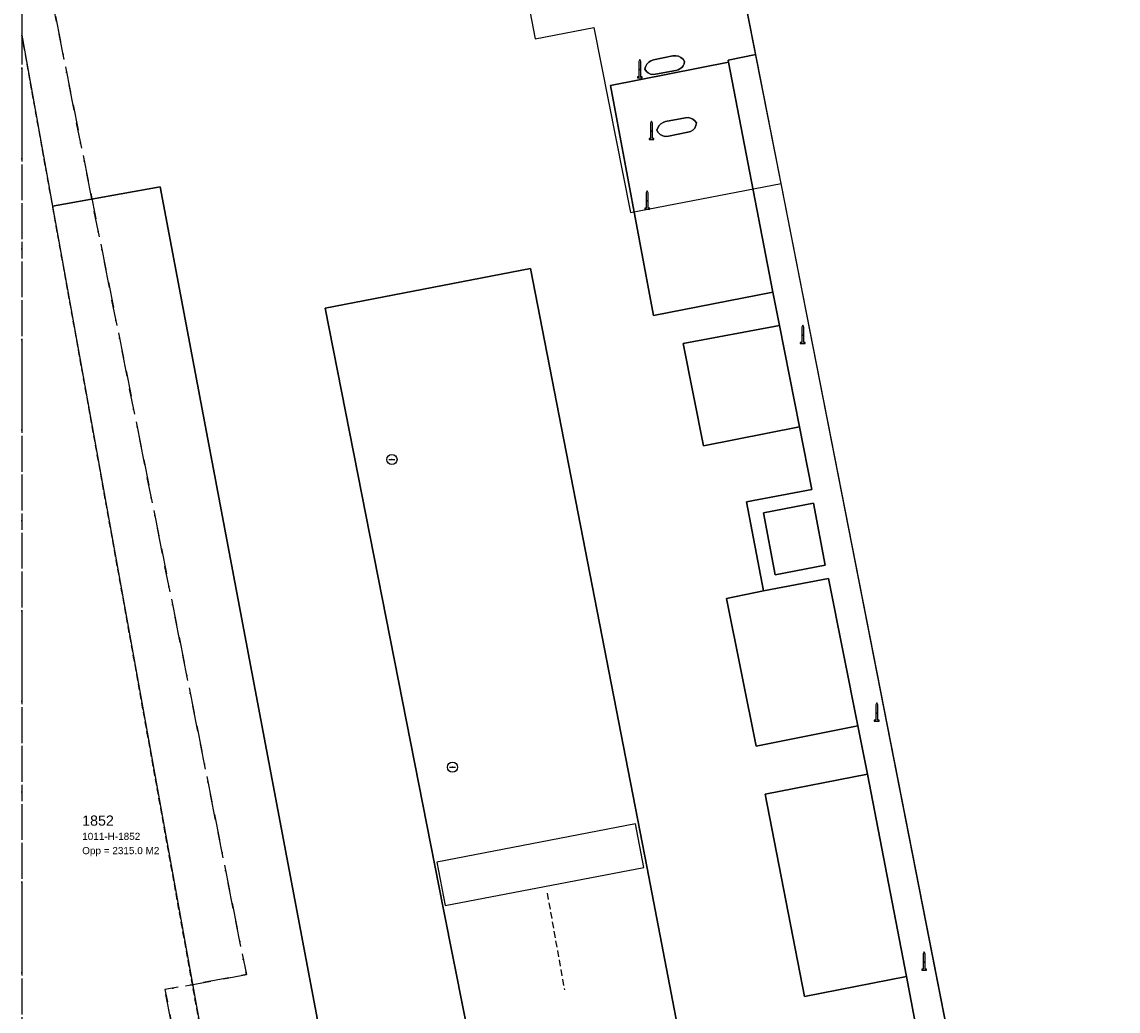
# Model space of a CAD drawing. Header units: millimetres. Extents: x 164728506 to 164943506, y 402859234 to 403059398.
# Tile 4 of 14: x 164728506 to 164782372, y 402985508 to 403034118. Entities that reach past the tile are written whole.
import ezdxf

# ---------------------------------------------------------------- set-up
doc = ezdxf.new("R2010")
doc.units = ezdxf.units.MM
doc.header["$LTSCALE"] = 100
for name, pattern in [('BORDER', [44.45, 12.7, -6.35, 12.7, -6.35, 0, -6.35]), ('HIDDEN', [9.525, 6.35, -3.175]), ('HIDDEN2', [4.7625, 3.175, -1.5875])]:
    doc.linetypes.add(name, pattern=pattern)
for name, color, linetype in [('GEBOUWINSTALLATIE', 7, 'Continuous'), ('K--L9000_PERCEEL', 210, 'BORDER'), ('KADASTRALE_CODE', 7, 'Continuous'), ('KADASTRALE_OPPERVLAK', 7, 'Continuous'), ('ONBEGROEIDTERREINDEEL', 15, 'HIDDEN2'), ('ONDERSTEUNENDWEGDEEL', 7, 'Continuous'), ('OVERIGBOUWWERK', 7, 'Continuous'), ('PAAL', 14, 'Continuous'), ('PAND', 240, 'Continuous'), ('PERCEELNUMMER', 7, 'Continuous'), ('PUT', 8, 'Continuous'), ('RASTERVERDELING', 8, 'HIDDEN'), ('SCHEIDING', 14, 'HIDDEN2'), ('WEGDEEL', 8, 'Continuous')]:
    doc.layers.add(name, color=color, linetype=linetype)
doc.styles.get("Standard").update_dxf_attribs({"font": 'arial.ttf'})

# ---------------------------------------------------------------- blocks, each defined once
blk = doc.blocks.new('PAAL')
at = {"flags": 128}
blk.add_lwpolyline([(-120, -400), (120, -400), (120, -350), (50, -350), (50, 400), (0, 500), (-50, 400), (-50, -350), (-120, -350), (-120, -400)], dxfattribs=at)
blk.add_point((0, 0))
blk = doc.blocks.new('PUT')
at = {"flags": 128}
blk.add_lwpolyline([(-150, 0), (150, 0)], dxfattribs=at)
blk.add_circle((0, 0), 250)
blk.add_point((0, 0))

msp = doc.modelspace()

# ---------------------------------------------------------------- linework, layer by layer
at = {"layer": 'GEBOUWINSTALLATIE', "flags": 128}
for points in [[(164752189, 403041292), (164753725, 403033286), (164756616, 403033841), (164758413, 403024745), (164765808, 403026183), (164763922, 403035799), (164764299, 403035861), (164762843, 403043337), (164752189, 403041292)], [(164758660, 402994710), (164748899, 402992833), (164749310, 402990692), (164759072, 402992569), (164758660, 402994710)]]:
    msp.add_lwpolyline(points, dxfattribs=at)
at = {"layer": 'K--L9000_PERCEEL', "flags": 128}
for points in [[(164728506, 403040476.125252), (164729171, 403039335), (164735004, 403010031), (164739536, 402987305), (164737267, 402986879), (164735535, 402986565), (164741518, 402955704), (164747148, 402926452), (164747963, 402926229), (164748753, 402926007), (164754285, 402895241), (164760455, 402860816), (164760709.125431, 402859398), (164801639.096418, 402859398), (164801014, 402862784), (164813826, 402865135), (164816896, 402865698), (164815160.185277, 402859398), (164846862.306409, 402859398), (164913849, 402872140), (164914838, 402874023), (164928506, 402876621.118342), (164928506, 403039774.590729), (164861492, 403027425), (164855269.358473, 403059398), (164836509.14906, 403059398), (164837365, 403054238), (164835717, 403053917), (164737911, 403034876), (164737857, 403034866), (164732382, 403045816), (164731355, 403047870), (164728506, 403053568), (164728506, 403040476.125252)], [(164728506, 402976225.10249), (164729006, 402973378), (164732623, 402951349), (164737594, 402921290), (164743411, 402888955), (164748580.443398, 402859398), (164760709.125431, 402859398), (164760455, 402860816), (164754285, 402895241), (164748753, 402926007), (164747963, 402926229), (164747148, 402926452), (164741518, 402955704), (164735535, 402986565), (164737267, 402986879), (164739536, 402987305), (164735004, 403010031), (164729171, 403039335), (164728506, 403040476.125252), (164728506, 402976225.10249)]]:
    msp.add_lwpolyline(points, dxfattribs=at)
at = {"layer": 'ONBEGROEIDTERREINDEEL', "flags": 128}
msp.add_lwpolyline([(164737487, 402983473), (164730015, 403025068), (164728506, 403033468.128547), (164728506, 402859398), (164761450.72202, 402859398), (164758340, 402875505), (164757673, 402878956), (164743562, 402952017), (164743560, 402952027), (164742433, 402957864), (164737487, 402983473)], dxfattribs=at)
at = {"layer": 'ONDERSTEUNENDWEGDEEL', "flags": 128}
for points in [[(164761047, 403032055), (164761067, 403032175), (164760992, 403032288), (164760890, 403032377), (164760768, 403032435), (164760634, 403032459), (164760500, 403032446), (164759541, 403032251), (164759416, 403032206), (164759306, 403032133), (164759216, 403032036), (164759152, 403031919), (164759118, 403031791), (164759190, 403031689), (164759286, 403031610), (164759400, 403031558), (164759524, 403031538), (164759648, 403031551), (164760646, 403031735), (164760749, 403031764), (164760844, 403031812), (164760928, 403031879), (164760996, 403031961), (164761047, 403032055)], [(164761627, 403029020), (164761648, 403029151), (164761577, 403029256), (164761479, 403029339), (164761364, 403029393), (164761238, 403029414), (164761111, 403029402), (164760138, 403029217), (164760018, 403029179), (164759909, 403029114), (164759818, 403029026), (164759751, 403028919), (164759709, 403028799), (164759776, 403028678), (164759875, 403028581), (164759998, 403028515), (164760134, 403028488), (164760272, 403028500), (164761237, 403028702), (164761365, 403028735), (164761479, 403028803), (164761568, 403028901), (164761627, 403029020)]]:
    msp.add_lwpolyline(points, dxfattribs=at)
at = {"layer": 'OVERIGBOUWWERK', "flags": 128}
msp.add_lwpolyline([(164767408, 403010461), (164764953, 403009998), (164765527, 403006950), (164767985, 403007418), (164767408, 403010461)], dxfattribs=at)
at = {"layer": 'PAND', "flags": 128}
msp.add_lwpolyline([(164836516, 403049987), (164800890, 403042919), (164797891, 403058505), (164742577, 403047821), (164744155, 403039750), (164762843, 403043337), (164764299, 403035861), (164763922, 403035799), (164774338, 402982695)], dxfattribs=at)
at = {"layer": 'RASTERVERDELING', "flags": 128}
msp.add_lwpolyline([(164728506, 402859398), (164928506, 402859398), (164928506, 403059398), (164728506, 403059398), (164728506, 402859398)], dxfattribs=at)
at = {"layer": 'SCHEIDING', "flags": 128}
msp.add_lwpolyline([(164754318, 402991303), (164755162, 402986545)], dxfattribs=at)
at = {"layer": 'WEGDEEL', "flags": 128}
for points in [[(164763228, 403032148), (164763210, 403032241), (164764567, 403032511), (164763922, 403035799), (164764299, 403035861), (164763054, 403042255), (164758165, 403041311), (164746564, 403039089), (164743343, 403038516), (164741512, 403047737), (164741001, 403047310), (164739506, 403049097), (164739990, 403049502), (164732467, 403058450), (164732205.507599, 403059398), (164728506, 403059398), (164728506, 403033468.128547), (164730015, 403025068), (164735306, 403026006), (164744743, 402975975)], [(164761067, 403032175), (164761047, 403032055), (164760996, 403031961), (164760928, 403031879), (164760844, 403031812), (164760749, 403031764), (164760646, 403031735), (164759648, 403031551), (164759524, 403031538), (164759400, 403031558), (164759286, 403031610), (164759190, 403031689), (164759118, 403031791), (164759152, 403031919), (164759216, 403032036), (164759306, 403032133), (164759416, 403032206), (164759541, 403032251), (164760500, 403032446), (164760634, 403032459), (164760768, 403032435), (164760890, 403032377), (164760992, 403032288), (164761067, 403032175)], [(164773295, 402982509), (164774338, 402982695), (164765808, 403026183), (164764567, 403032511), (164763210, 403032241), (164763228, 403032148), (164765413, 403020837), (164765729, 403019202), (164766711, 403014213), (164767315, 403011144), (164764109, 403010532), (164764940, 403006159), (164768139, 403006759), (164769586, 402999533), (164770055, 402997145), (164771973, 402987205), (164772426, 402984784), (164772737, 402983293), (164772167, 402983182), (164774239, 402972420), (164774810, 402969483), (164775687, 402964993), (164776627, 402965174), (164773295, 402982509)], [(164763228, 403032148), (164757431, 403031001), (164759547, 403019684), (164765413, 403020837), (164763228, 403032148)], [(164772426, 402984784), (164771973, 402987205), (164766956, 402986232), (164765022, 402996160), (164770055, 402997145), (164769586, 402999533), (164764587, 402998521), (164763130, 403005788), (164764940, 403006159), (164764109, 403010532), (164767315, 403011144), (164766711, 403014213), (164761993, 403013286), (164761006, 403018320), (164765729, 403019202), (164765413, 403020837), (164759547, 403019684), (164757431, 403031001), (164763228, 403032148)], [(164761111, 403029402), (164761238, 403029414), (164761364, 403029393), (164761479, 403029339), (164761577, 403029256), (164761648, 403029151), (164761627, 403029020), (164761568, 403028901), (164761479, 403028803), (164761365, 403028735), (164761237, 403028702), (164760272, 403028500), (164760134, 403028488), (164759998, 403028515), (164759875, 403028581), (164759776, 403028678), (164759709, 403028799), (164759751, 403028919), (164759818, 403029026), (164759909, 403029114), (164760018, 403029179), (164760138, 403029217), (164761111, 403029402)], [(164730015, 403025068), (164737487, 402983473), (164742433, 402957864), (164744904, 402958335), (164746446, 402958628), (164747955, 402958921), (164744743, 402975975), (164735306, 403026006), (164730015, 403025068)], [(164751791, 402977565), (164749211, 402990582), (164743413, 403020045), (164753496, 403022002), (164759229, 402992529), (164765052, 402962244)], [(164759229, 402992529), (164753496, 403022002), (164743413, 403020045), (164749211, 402990582), (164751791, 402977565), (164755207, 402960330), (164765052, 402962244), (164759229, 402992529)], [(164765729, 403019202), (164761006, 403018320), (164761993, 403013286), (164766711, 403014213), (164765729, 403019202)], [(164765527, 403006950), (164764953, 403009998), (164767408, 403010461), (164767985, 403007418), (164765527, 403006950)], [(164764940, 403006159), (164763130, 403005788), (164764587, 402998521), (164769586, 402999533), (164768139, 403006759), (164764940, 403006159)], [(164770055, 402997145), (164765022, 402996160), (164766956, 402986232), (164771973, 402987205), (164770055, 402997145)]]:
    msp.add_lwpolyline(points, dxfattribs=at)

# ---------------------------------------------------------------- block references
at = {"layer": 'PAAL'}
for p in [(164758869, 403031773), (164759441, 403028747), (164759236, 403025322), (164766877, 403018719), (164770514, 403000154), (164772841, 402987912)]:
    msp.add_blockref('PAAL', p, dxfattribs=at)
at = {"layer": 'PUT'}
for p in [(164746689, 403012618), (164749666, 402997497)]:
    msp.add_blockref('PUT', p, dxfattribs=at)

# ---------------------------------------------------------------- texts
at = {"layer": 'KADASTRALE_CODE'}
msp.add_text('1011-H-1852', height=350, dxfattribs=at).set_placement((164731468, 402993919))
at = {"layer": 'KADASTRALE_OPPERVLAK'}
msp.add_text('Opp = 2315.0 M2', height=350, dxfattribs=at).set_placement((164731468, 402993219))
at = {"layer": 'PERCEELNUMMER'}
msp.add_text('1852', height=500, dxfattribs=at).set_placement((164731468, 402994619))

doc.saveas('drawing.dxf')
